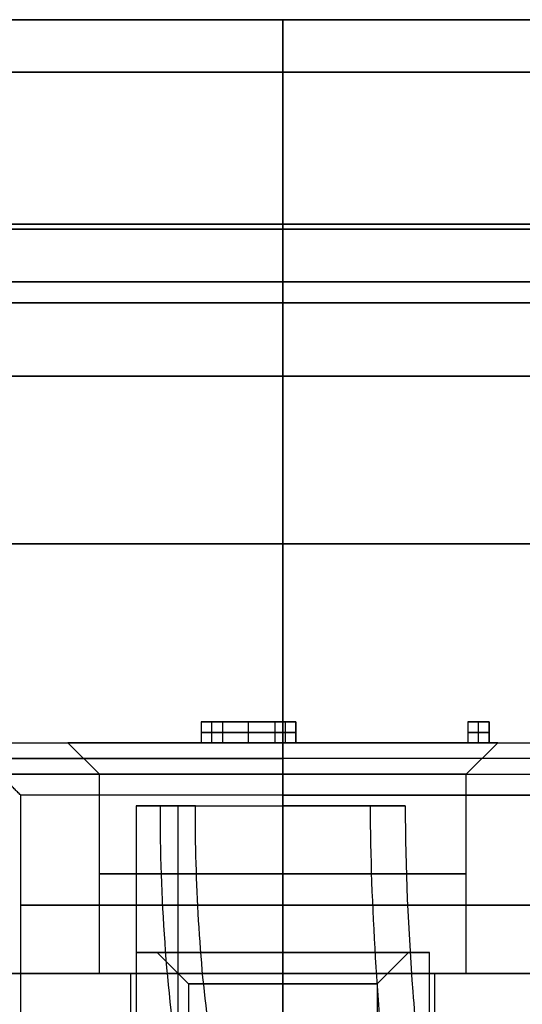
# Model space of a CAD drawing. Header units: millimetres. Extents: x 0 to 322, y -110 to 60.
# Tile 212 of 256: x 288 to 293, y -74 to -65. Entities that reach past the tile are written whole.
import ezdxf

# ---------------------------------------------------------------- set-up
doc = ezdxf.new("R2010")
doc.units = ezdxf.units.MM
doc.layers.add('Layer 01', color=18, linetype='Continuous', true_color=0x000000)

msp = doc.modelspace()

# ---------------------------------------------------------------- linework, layer by layer
at = {"layer": 'Layer 01'}
for p, q in [((290.5, -65, 4.2), (290.5, -65, 5.25)), ((290.5, -65, 31.75), (290.5, -65, 32.8)), ((290.5, -67, 37.5), (290.5, -87, 37.5)), ((290.5, -87, -0.5), (290.5, -67, -0.5)), ((290.5, -67, -0.5), (290.5, -67, 1.7)), ((290.5, -67, 35.3), (290.5, -67, 37.5)), ((290.5, -68.4, 1.7), (290.5, -68.4, 3.7)), ((290.5, -68.4, 33.3), (290.5, -68.4, 35.3)), ((290.5, -70, 3.8361), (290.5, -70, 5.25)), ((290.5, -70, 31.75), (290.5, -70, 33.1639)), ((289.7223, -71.7, 9.5703), (289.7223, -71.9, 9.5703)), ((289.7223, -71.7, 9.5703), (290.6258, -71.7, 9.5703)), ((289.8231, -71.9, 10.3203), (289.8231, -71.7, 10.3203)), ((289.8231, -71.9, 8.8203), (289.8231, -71.7, 8.8203)), ((289.924, -71.7, 9.9694), (289.924, -71.9, 9.9694)), ((289.924, -71.7, 9.1361), (289.924, -71.9, 9.1361)), ((290.174, -71.9, 9.6185), (290.174, -71.7, 9.6185)), ((290.174, -71.9, 9.4518), (290.174, -71.7, 9.4518)), ((290.174, -71.7, 9.4518), (290.174, -71.7, 9.6185)), ((290.424, -71.7, 9.9694), (290.424, -71.9, 9.9694)), ((290.424, -71.7, 9.1361), (290.424, -71.9, 9.1361)), ((290.5249, -71.9, 10.3203), (290.5249, -71.7, 10.3203)), ((290.5249, -71.9, 8.8203), (290.5249, -71.7, 8.8203)), ((290.6258, -71.7, 9.5703), (290.6258, -71.9, 9.5703)), ((292.2669, -71.7, 15.1224), (292.2669, -71.9, 15.1224)), ((292.2669, -71.7, 15.1224), (292.4686, -71.7, 15.1224)), ((292.3677, -71.9, 15.8724), (292.3677, -71.7, 15.8724)), ((292.3677, -71.9, 14.3724), (292.3677, -71.7, 14.3724)), ((292.3677, -71.7, 14.3724), (292.3677, -71.7, 15.8724)), ((292.4686, -71.7, 15.1224), (292.4686, -71.9, 15.1224)), ((289.7223, -71.8, 10.3203), (289.924, -71.8, 10.3203)), ((289.7223, -71.8, 8.8203), (289.7223, -71.8, 10.3203)), ((289.924, -71.8, 8.8203), (289.7223, -71.8, 8.8203)), ((289.924, -71.8, 9.6185), (290.424, -71.8, 9.6185)), ((289.924, -71.8, 10.3203), (289.924, -71.8, 9.6185)), ((289.924, -71.8, 9.4518), (289.924, -71.8, 8.8203)), ((290.424, -71.8, 9.4518), (289.924, -71.8, 9.4518)), ((290.424, -71.8, 10.3203), (290.6258, -71.8, 10.3203)), ((290.424, -71.8, 9.6185), (290.424, -71.8, 10.3203)), ((290.424, -71.8, 8.8203), (290.424, -71.8, 9.4518)), ((290.6258, -71.8, 8.8203), (290.424, -71.8, 8.8203)), ((290.6258, -71.8, 10.3203), (290.6258, -71.8, 8.8203)), ((292.2669, -71.8, 15.8724), (292.4686, -71.8, 15.8724)), ((292.2669, -71.8, 14.3724), (292.2669, -71.8, 15.8724)), ((292.4686, -71.8, 14.3724), (292.2669, -71.8, 14.3724)), ((292.4686, -71.8, 15.8724), (292.4686, -71.8, 14.3724)), ((286.4223, -71.9, 14.93), (290.0077, -71.9, 14.93)), ((288.75, -72.2, 12.94), (288.45, -71.9, 12.94)), ((290.5, -72.4, 16), (290.5, -71.9, 15.5)), ((290.5, -72.2, 21.86), (290.5, -71.9, 21.56)), ((290.5, -71.9, 8.3), (290.5, -71.9, 8.8203)), ((290.5, -71.9, 10.3203), (290.5, -71.9, 10.89)), ((290.5, -71.9, 14.99), (290.5, -71.9, 15.5)), ((290.5, -71.9, 21.5), (290.5, -71.9, 21.56)), ((290.5, -72.4, 21), (290.5, -71.9, 21.5)), ((290.9923, -71.9, 14.93), (292.2669, -71.9, 14.93)), ((292.25, -72.2, 12.94), (292.55, -71.9, 12.94)), ((292.4686, -71.9, 14.93), (294.5777, -71.9, 14.93)), ((299.7022, -72.05, 21.71), (281.2978, -72.05, 21.71)), ((288.75, -74.1, 12.94), (288.75, -72.2, 12.94)), ((290.5, -78.7, 21.86), (290.5, -72.2, 21.86)), ((290.5, -78.7, 8), (290.5, -72.2, 8)), ((292.25, -74.1, 12.94), (292.25, -72.2, 12.94)), ((288, -74.5, 18.5), (288, -72.4, 18.5)), ((289.1, -72.5, 24.06), (289.1, -84.6, 24.06)), ((289.1357, -72.5, 23.746), (289.5506, -72.5, 23.746)), ((289.5, -72.5, 24.06), (289.5, -78.8423, 24.06)), ((290.2693, -72.5, 22.6791), (290.2693, -72.5, 23.087)), ((289.1, -73.9, 12.94), (289.3, -73.9, 12.94)), ((289.6, -74.2, 12.94), (289.3, -73.9, 12.94)), ((290.5, -73.9, 14.34), (290.5, -84.6, 14.34)), ((290.5, -73.9, 11.54), (290.5, -82.1, 11.54)), ((290.5, -73.9, 11.54), (290.5, -73.9, 11.74)), ((290.5, -73.9, 14.14), (290.5, -73.9, 14.34)), ((291.4, -74.2, 12.94), (291.7, -73.9, 12.94)), ((291.7, -73.9, 12.94), (291.9, -73.9, 12.94)), ((289.05, -74.1, 12.94), (288.75, -74.1, 12.94)), ((289.05, -83.4, 12.94), (289.05, -74.1, 12.94)), ((290.5, -74.1, 3.7), (290.5, -74.1, 3.8004)), ((290.5, -74.1, 33.1996), (290.5, -74.1, 33.3)), ((290.5, -74.1, 14.69), (290.5, -74.1, 14.39)), ((290.5, -74.1, 11.49), (290.5, -74.1, 11.19)), ((292.25, -74.1, 12.94), (291.95, -74.1, 12.94)), ((291.95, -83.4, 12.94), (291.95, -74.1, 12.94)), ((289.6, -74.2, 12.94), (289.6, -82.9, 12.94)), ((291.4, -74.2, 12.94), (291.4, -82.9, 12.94))]:
    msp.add_line(p, q, dxfattribs=at)
at = {"layer": 'Layer 01', "extrusion": (0, 1, 0)}
for centre, radius, start, end in [((-290.5, 18.5, -65), 14.3, 270, 90), ((-290.5, 18.5, -65.5), 14.8, 270, 90), ((-290.5, 18.5, -65.5), 14.8, 90, 270), ((-290.5, 18.5, -66.95), 14.8, 270, 90), ((-290.5, 18.5, -66.95), 14.8, 90, 270), ((-290.5, 18.5, -67), 16.8, 90, 270), ((-290.5, 18.5, -67.5), 13.25, 270, 90), ((-290.5, 18.5, -67.5), 13.25, 90, 270), ((-290.5, 18.5, -67.7), 16.8, 270, 90), ((-290.5, 18.5, -67.7), 16.8, 90, 270), ((-290.5, 18.5, -68.4), 16.8, 270, 90), ((-290.5, 18.5, -68.4), 14.8, 270, 90), ((-290.5, 18.5, -68.4), 14.8, 90, 270), ((-290.5, 18.5, -68.4), 16.8, 90, 270), ((-290.5, 18.5, -70), 13.25, 270, 90), ((-290.5, 18.5, -72.2), 10.5, 270, 14.3841), ((-290.5, 12.94, -73.15), 1.75, 270, 90), ((-290.5, 12.94, -73.15), 1.75, 90, 270), ((-290.5, 18.5, -73.45), 2.5, 270, 90), ((-290.5, 18.5, -73.45), 2.5, 90, 270), ((-290.5, 18.5, -74.1), 14.6996, 270, 90), ((-290.5, 12.94, -74.1), 1.75, 270, 90), ((-290.5, 18.5, -74.1), 14.6996, 90, 270), ((-290.5, 12.94, -74.1), 1.75, 90, 270), ((-290.5, 12.94, -74.2), 0.9, 270, 90), ((-290.5, 12.94, -74.2), 0.9, 90, 270)]:
    msp.add_arc(centre, radius, start, end, dxfattribs=at)
at = {"layer": 'Layer 01', "extrusion": (0, -1, 0)}
for centre, radius, start, end in [((290.5, 18.5, 65), 13.25, 90, 270), ((290.5, 18.5, 65), 14.3, 270, 90), ((290.5, 18.5, 65), 13.25, 270, 90), ((290.5, 18.5, 67), 16.8, 90, 270), ((290.5, 18.5, 70), 14.6639, 90, 270), ((290.5, 18.5, 70), 14.6639, 270, 90), ((290.5, 18.5, 70), 13.25, 270, 90), ((290.5, 18.5, 72.05), 14.6818, 90, 270), ((290.5, 18.5, 72.2), 10.5, 270, 14.3841), ((290.5, 12.94, 73.9), 1.4, 0, 180), ((290.5, 12.94, 73.9), 1.4, 180, 0), ((290.5, 18.5, 74.1), 14.8, 90, 270), ((290.5, 12.94, 74.1), 1.45, 90, 270), ((290.5, 18.5, 74.1), 14.8, 270, 90), ((290.5, 12.94, 74.1), 1.45, 270, 90)]:
    msp.add_arc(centre, radius, start, end, dxfattribs=at)
at = {"layer": 'Layer 01', "extrusion": (-6.17068e-30, -1, -1.11599e-15)}
msp.add_arc((290.5, 18.5, 71.9), 10.2, 165.6159, 270, dxfattribs=at)
at = {"layer": 'Layer 01', "extrusion": (4.73695e-15, -1, 0)}
msp.add_arc((290.5, 18.5, 71.9), 3, 180, 0, dxfattribs=at)
at = {"layer": 'Layer 01', "extrusion": (-4.73695e-15, 1, 0)}
msp.add_arc((-290.5, 18.5, -71.9), 3, 0, 180, dxfattribs=at)
at = {"layer": 'Layer 01', "extrusion": (0, -1, 3.46606e-15)}
msp.add_arc((290.5, 12.94, 71.9), 2.05, 90, 270, dxfattribs=at)
at = {"layer": 'Layer 01', "extrusion": (-8.12459e-16, -1, -1.60158e-15)}
msp.add_arc((290.5, 18.5, 71.9), 10.2, 270, 14.3841, dxfattribs=at)
at = {"layer": 'Layer 01', "extrusion": (0, 1, -3.46606e-15)}
msp.add_arc((-290.5, 12.94, -71.9), 2.05, 90, 270, dxfattribs=at)
at = {"layer": 'Layer 01', "extrusion": (0, 1, -1.21807e-14)}
for start, end in [(270, 90), (90, 270)]:
    msp.add_arc((-290.5, 12.94, -72.2), 1.75, start, end, dxfattribs=at)
at = {"layer": 'Layer 01', "extrusion": (-5.68434e-15, 1, 0)}
msp.add_arc((-290.5, 18.5, -72.4), 2.5, 270, 0, dxfattribs=at)
at = {"layer": 'Layer 01', "extrusion": (5.68434e-15, -1, 0)}
msp.add_arc((290.5, 18.5, 72.4), 2.5, 90, 180, dxfattribs=at)
at = {"layer": 'Layer 01', "extrusion": (0, 1, -5.68434e-15)}
msp.add_arc((-290.5, 18.5, -72.4), 2.5, 180, 270, dxfattribs=at)
at = {"layer": 'Layer 01', "extrusion": (5.68434e-15, 1, 0)}
msp.add_arc((-290.5, 18.5, -72.4), 2.5, 90, 180, dxfattribs=at)
at = {"layer": 'Layer 01', "extrusion": (-2.73307e-15, -1, -1.34632e-10)}
msp.add_arc((290.5, 24.06, 72.5), 1.4, 146.535, 270, dxfattribs=at)
at = {"layer": 'Layer 01', "extrusion": (-3.8263e-15, -1, -1.07209e-10)}
msp.add_arc((290.5, 24.06, 72.5), 1, 146.535, 270, dxfattribs=at)
at = {"layer": 'Layer 01', "extrusion": (-2.73307e-15, -1, -4.65626e-10)}
msp.add_arc((290.5, 24.06, 72.5), 1.4, 270, 326.535, dxfattribs=at)
at = {"layer": 'Layer 01', "extrusion": (3.8263e-15, 1, 3.70809e-10)}
msp.add_arc((-290.5, 24.06, -72.5), 1, 213.465, 270, dxfattribs=at)
at = {"layer": 'Layer 01', "extrusion": (0, -1, 5.92119e-15)}
msp.add_arc((290.5, 12.94, 73.9), 1.2, 90, 270, dxfattribs=at)
at = {"layer": 'Layer 01', "extrusion": (0, 1, -5.92119e-15)}
msp.add_arc((-290.5, 12.94, -73.9), 1.2, 90, 270, dxfattribs=at)
at = {"layer": 'Layer 01'}
for points in [[(290.5, -65, 5.25), (290.5, -67.5, 5.25), (290.5, -70, 5.25)], [(290.5, -70, 31.75), (290.5, -67.5, 31.75), (290.5, -65, 31.75)], [(290.5, -65, 32.8), (290.5, -65.25, 33.05), (290.5, -65.5, 33.3)], [(290.5, -65.5, 3.7), (290.5, -65.25, 3.95), (290.5, -65, 4.2)], [(290.5, -68.4, 3.7), (290.5, -66.95, 3.7), (290.5, -65.5, 3.7)], [(290.5, -65.5, 33.3), (290.5, -66.95, 33.3), (290.5, -68.4, 33.3)], [(305.5, -67, 37.5), (290.5, -67, 37.5), (275.5, -67, 37.5)], [(275.5, -67, -0.5), (290.5, -67, -0.5), (305.5, -67, -0.5)], [(290.5, -67, 1.7), (290.5, -67.7, 1.7), (290.5, -68.4, 1.7)], [(290.5, -68.4, 35.3), (290.5, -67.7, 35.3), (290.5, -67, 35.3)], [(290.5, -74.1, 33.1996), (290.5, -72.05, 33.1818), (290.5, -70, 33.1639)], [(290.5, -70, 3.8361), (290.5, -72.05, 3.8182), (290.5, -74.1, 3.8004)], [(289.924, -71.7, 10.3203), (289.8231, -71.7, 10.3203), (289.7223, -71.7, 10.3203)], [(289.7223, -71.7, 10.3203), (289.7223, -71.8, 10.3203), (289.7223, -71.9, 10.3203)], [(289.7223, -71.7, 10.3203), (289.7223, -71.7, 9.5703), (289.7223, -71.7, 8.8203)], [(289.7223, -71.7, 8.8203), (289.7223, -71.8, 8.8203), (289.7223, -71.9, 8.8203)], [(289.7223, -71.7, 8.8203), (289.8231, -71.7, 8.8203), (289.924, -71.7, 8.8203)], [(289.924, -71.7, 9.6185), (289.924, -71.8, 9.6185), (289.924, -71.9, 9.6185)], [(289.924, -71.7, 9.6185), (289.924, -71.7, 9.9694), (289.924, -71.7, 10.3203)], [(289.924, -71.7, 10.3203), (289.924, -71.8, 10.3203), (289.924, -71.9, 10.3203)], [(289.924, -71.7, 8.8203), (289.924, -71.8, 8.8203), (289.924, -71.9, 8.8203)], [(289.924, -71.7, 8.8203), (289.924, -71.7, 9.1361), (289.924, -71.7, 9.4518)], [(289.924, -71.7, 9.4518), (289.924, -71.8, 9.4518), (289.924, -71.9, 9.4518)], [(289.924, -71.7, 9.4518), (290.174, -71.7, 9.4518), (290.424, -71.7, 9.4518)], [(290.424, -71.7, 9.6185), (290.174, -71.7, 9.6185), (289.924, -71.7, 9.6185)], [(290.6258, -71.7, 10.3203), (290.5249, -71.7, 10.3203), (290.424, -71.7, 10.3203)], [(290.424, -71.7, 10.3203), (290.424, -71.8, 10.3203), (290.424, -71.9, 10.3203)], [(290.424, -71.7, 10.3203), (290.424, -71.7, 9.9694), (290.424, -71.7, 9.6185)], [(290.424, -71.7, 9.6185), (290.424, -71.8, 9.6185), (290.424, -71.9, 9.6185)], [(290.424, -71.7, 9.4518), (290.424, -71.8, 9.4518), (290.424, -71.9, 9.4518)], [(290.424, -71.7, 9.4518), (290.424, -71.7, 9.1361), (290.424, -71.7, 8.8203)], [(290.424, -71.7, 8.8203), (290.424, -71.8, 8.8203), (290.424, -71.9, 8.8203)], [(290.424, -71.7, 8.8203), (290.5249, -71.7, 8.8203), (290.6258, -71.7, 8.8203)], [(290.6258, -71.9, 8.8203), (290.6258, -71.8, 8.8203), (290.6258, -71.7, 8.8203)], [(290.6258, -71.7, 8.8203), (290.6258, -71.7, 9.5703), (290.6258, -71.7, 10.3203)], [(290.6258, -71.7, 10.3203), (290.6258, -71.8, 10.3203), (290.6258, -71.9, 10.3203)], [(292.4686, -71.7, 15.8724), (292.3677, -71.7, 15.8724), (292.2669, -71.7, 15.8724)], [(292.2669, -71.7, 15.8724), (292.2669, -71.8, 15.8724), (292.2669, -71.9, 15.8724)], [(292.2669, -71.7, 15.8724), (292.2669, -71.7, 15.1224), (292.2669, -71.7, 14.3724)], [(292.2669, -71.7, 14.3724), (292.2669, -71.8, 14.3724), (292.2669, -71.9, 14.3724)], [(292.2669, -71.7, 14.3724), (292.3677, -71.7, 14.3724), (292.4686, -71.7, 14.3724)], [(292.4686, -71.7, 14.3724), (292.4686, -71.7, 15.1224), (292.4686, -71.7, 15.8724)], [(292.4686, -71.7, 15.8724), (292.4686, -71.8, 15.8724), (292.4686, -71.9, 15.8724)], [(292.4686, -71.9, 14.3724), (292.4686, -71.8, 14.3724), (292.4686, -71.7, 14.3724)], [(281.2978, -71.9, 21.56), (290.5, -71.9, 21.56), (299.7022, -71.9, 21.56)], [(288, -72.4, 18.5), (287.75, -72.15, 18.5), (287.5, -71.9, 18.5)], [(289.7223, -71.9, 10.3203), (289.8231, -71.9, 10.3203), (289.924, -71.9, 10.3203)], [(289.7223, -71.9, 8.8203), (289.7223, -71.9, 9.5703), (289.7223, -71.9, 10.3203)], [(289.924, -71.9, 8.8203), (289.8231, -71.9, 8.8203), (289.7223, -71.9, 8.8203)], [(289.924, -71.9, 9.6185), (290.174, -71.9, 9.6185), (290.424, -71.9, 9.6185)], [(289.924, -71.9, 10.3203), (289.924, -71.9, 9.9694), (289.924, -71.9, 9.6185)], [(289.924, -71.9, 9.4518), (289.924, -71.9, 9.1361), (289.924, -71.9, 8.8203)], [(290.424, -71.9, 9.4518), (290.174, -71.9, 9.4518), (289.924, -71.9, 9.4518)], [(290.424, -71.9, 10.3203), (290.5249, -71.9, 10.3203), (290.6258, -71.9, 10.3203)], [(290.424, -71.9, 9.6185), (290.424, -71.9, 9.9694), (290.424, -71.9, 10.3203)], [(290.424, -71.9, 8.8203), (290.424, -71.9, 9.1361), (290.424, -71.9, 9.4518)], [(290.6258, -71.9, 8.8203), (290.5249, -71.9, 8.8203), (290.424, -71.9, 8.8203)], [(290.5, -71.9, 8.3), (290.5, -72.05, 8.15), (290.5, -72.2, 8)], [(290.5, -71.9, 10.89), (290.5, -72.05, 11.04), (290.5, -72.2, 11.19)], [(290.5, -72.2, 14.69), (290.5, -72.05, 14.84), (290.5, -71.9, 14.99)], [(290.6258, -71.9, 10.3203), (290.6258, -71.9, 9.5703), (290.6258, -71.9, 8.8203)], [(292.2669, -71.9, 15.8724), (292.3677, -71.9, 15.8724), (292.4686, -71.9, 15.8724)], [(292.2669, -71.9, 14.3724), (292.2669, -71.9, 15.1224), (292.2669, -71.9, 15.8724)], [(292.4686, -71.9, 14.3724), (292.3677, -71.9, 14.3724), (292.2669, -71.9, 14.3724)], [(292.4686, -71.9, 15.8724), (292.4686, -71.9, 15.1224), (292.4686, -71.9, 14.3724)], [(281.2978, -72.2, 21.86), (290.5, -72.2, 21.86), (299.7022, -72.2, 21.86)], [(290.5, -72.2, 11.19), (290.5, -73.15, 11.19), (290.5, -74.1, 11.19)], [(290.5, -74.1, 14.69), (290.5, -73.15, 14.69), (290.5, -72.2, 14.69)], [(290.5, -72.4, 16), (290.5, -73.45, 16), (290.5, -74.5, 16)], [(290.5, -74.5, 21), (290.5, -73.45, 21), (290.5, -72.4, 21)], [(289.6658, -72.5, 24.6114), (289.4989, -72.5, 24.7217), (289.3321, -72.5, 24.832)], [(290.5, -84.6, 22.66), (290.5, -78.55, 22.66), (290.5, -72.5, 22.66)], [(290.5, -72.5, 23.06), (290.5, -75.6711, 23.06), (290.5, -78.8423, 23.06)], [(291.6679, -72.5, 23.288), (291.5011, -72.5, 23.3983), (291.3342, -72.5, 23.5086)], [(289.1, -73.9, 12.94), (289.1, -79.25, 12.94), (289.1, -84.6, 12.94)], [(290.5, -73.9, 11.74), (290.5, -74.05, 11.89), (290.5, -74.2, 12.04)], [(290.5, -74.2, 13.84), (290.5, -74.05, 13.99), (290.5, -73.9, 14.14)], [(291.9, -84.6, 12.94), (291.9, -79.25, 12.94), (291.9, -73.9, 12.94)], [(290.5, -85.6, 33.3), (290.5, -79.85, 33.3), (290.5, -74.1, 33.3)], [(290.5, -74.1, 3.7), (290.5, -79.85, 3.7), (290.5, -85.6, 3.7)], [(290.5, -74.1, 11.49), (290.5, -78.75, 11.49), (290.5, -83.4, 11.49)], [(290.5, -83.4, 14.39), (290.5, -78.75, 14.39), (290.5, -74.1, 14.39)], [(290.5, -82.9, 13.84), (290.5, -78.55, 13.84), (290.5, -74.2, 13.84)], [(290.5, -74.2, 12.04), (290.5, -78.15, 12.04), (290.5, -82.1, 12.04)]]:
    msp.add_open_spline(points, degree=2, dxfattribs=at)
for points, knots in [([(290.5, -77.4595, 25.46), (290.4257, -77.3774, 25.46), (290.3576, -77.2896, 25.4541), (290.2339, -77.1108, 25.4359), (290.1776, -77.0189, 25.4234), (290.0214, -76.7371, 25.3801), (289.9341, -76.5413, 25.3433), (289.707, -75.9358, 25.2263), (289.6043, -75.5154, 25.141), (289.4539, -74.6655, 24.9963), (289.4068, -74.237, 24.936), (289.3458, -73.3734, 24.8539), (289.3321, -72.9384, 24.832), (289.3321, -72.5, 24.832)], [-5.243816, -5.243816, -5.243816, -5.243816, -4.916077, -4.916077, -4.588339, -4.588339, -3.932862, -3.932862, -2.621908, -2.621908, -1.310954, -1.310954, 0, 0, 0, 0]), ([(290.5, -76.7246, 25.06), (290.3896, -76.5765, 25.06), (290.3004, -76.4125, 25.043), (290.1501, -76.081, 25), (290.0881, -75.9107, 24.9732), (289.9279, -75.3898, 24.889), (289.8562, -75.0326, 24.8287), (289.7514, -74.3181, 24.727), (289.7183, -73.958, 24.6846), (289.6754, -73.2328, 24.6269), (289.6658, -72.8677, 24.6114), (289.6658, -72.5, 24.6114)], [0, 0, 0, 0, 0.549756, 0.549756, 1.099511, 1.099511, 2.199022, 2.199022, 3.298533, 3.298533, 4.398044, 4.398044, 4.398044, 4.398044]), ([(291.6679, -72.5, 23.288), (291.6679, -73.0961, 23.288), (291.6965, -73.6906, 23.3269), (291.7624, -74.5652, 23.4528), (291.7879, -74.8545, 23.5063), (291.8379, -75.4283, 23.6415), (291.8627, -75.7135, 23.7234), (291.897, -76.2753, 23.9237), (291.9069, -76.5483, 24.0406), (291.8887, -76.9415, 24.2509), (291.8768, -77.0709, 24.3277), (291.8341, -77.3164, 24.4931), (291.8037, -77.4326, 24.5813), (291.7096, -77.6448, 24.7729), (291.6465, -77.7389, 24.8747), (291.4692, -77.8731, 25.0793), (291.3547, -77.9088, 25.1791), (291.0957, -77.8872, 25.3359), (290.9604, -77.8318, 25.3883), (290.7127, -77.6725, 25.4496), (290.6007, -77.5709, 25.46), (290.5, -77.4595, 25.46)], [-7.176105, -7.176105, -7.176105, -7.176105, -5.382079, -5.382079, -4.485066, -4.485066, -3.588052, -3.588052, -2.691039, -2.691039, -2.242533, -2.242533, -1.794026, -1.794026, -1.34552, -1.34552, -0.897013, -0.897013, -0.448507, -0.448507, 0, 0, 0, 0]), ([(291.3342, -72.5, 23.5086), (291.3342, -72.986, 23.5086), (291.353, -73.4692, 23.5342), (291.4126, -74.4296, 23.6463), (291.4544, -74.9083, 23.733), (291.4937, -75.6025, 23.9295), (291.5029, -75.8305, 24.0062), (291.4956, -76.2771, 24.1917), (291.4811, -76.5, 24.3015), (291.3998, -76.8005, 24.5023), (291.3629, -76.894, 24.5746), (291.2476, -77.0467, 24.7312), (291.1658, -77.1031, 24.8163), (291.0131, -77.1092, 24.9206), (290.9587, -77.0983, 24.9505), (290.8527, -77.0558, 24.9975), (290.8009, -77.0245, 25.0149), (290.6571, -76.9159, 25.0526), (290.5731, -76.8228, 25.06), (290.5, -76.7246, 25.06)], [0, 0, 0, 0, 1.465513, 1.465513, 2.931027, 2.931027, 3.663784, 3.663784, 4.39654, 4.39654, 4.762919, 4.762919, 5.129297, 5.129297, 5.312486, 5.312486, 5.495676, 5.495676, 5.862054, 5.862054, 5.862054, 5.862054])]:
    msp.add_open_spline(points, degree=3, knots=knots, dxfattribs=at)

doc.saveas('drawing.dxf')
